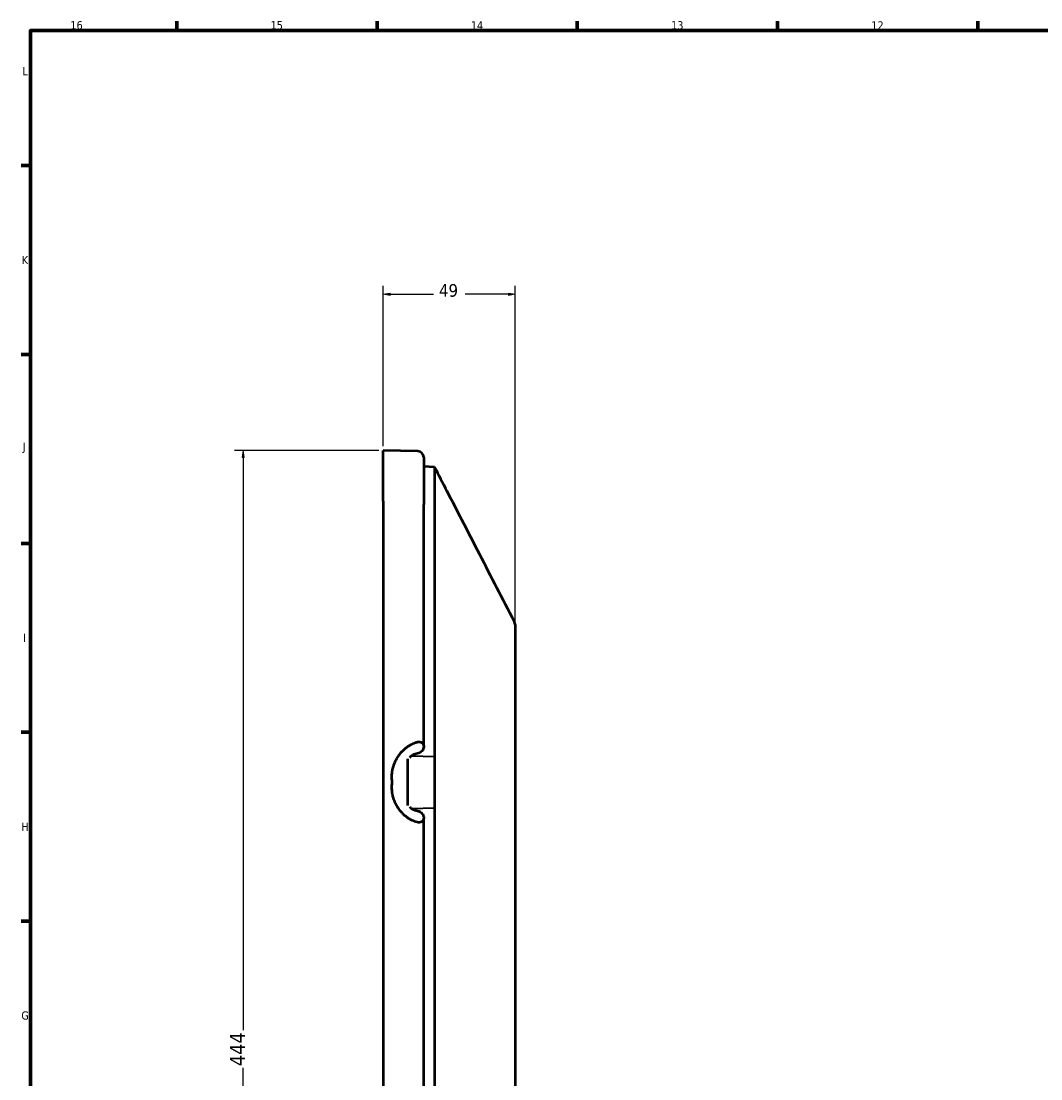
# Model space of a CAD drawing. Header units: inches. Extents: x -446 to 743, y -312 to 529.
# Tile 4 of 7: x -429 to -51, y 120 to 512. Entities that reach past the tile are written whole.
import ezdxf

# ---------------------------------------------------------------- set-up
doc = ezdxf.new("R2010")
doc.units = ezdxf.units.IN
doc.header["$MEASUREMENT"] = 0
for name, color, linetype in [('Dimension (ANSI)', 7, 'Continuous'), ('Visible (ANSI)', 7, 'Continuous'), ('Visible Narrow (ANSI)', 7, 'Continuous')]:
    doc.layers.add(name, color=color, linetype=linetype)

# ---------------------------------------------------------------- blocks, each defined once
blk = doc.blocks.new('block 3')
at = {"color": 7, "lineweight": 70, "true_color": 0xffffff}
blk.add_lwpolyline([(-425.91, -291.92), (-425.91, 508.98), (722.95, 508.98), (722.95, -291.92), (-425.91, -291.92)], dxfattribs=at)
blk = doc.blocks.new('block 9')
at = {"color": 7, "lineweight": 70, "true_color": 0xffffff}
blk.add_lwpolyline([(-371.61, 508.98), (-371.61, 512.43)], dxfattribs=at)
blk = doc.blocks.new('block 11')
at = {"color": 7, "lineweight": 70, "true_color": 0xffffff}
blk.add_lwpolyline([(-297.3, 508.98), (-297.3, 512.43)], dxfattribs=at)
blk = doc.blocks.new('block 13')
at = {"color": 7, "lineweight": 70, "true_color": 0xffffff}
blk.add_lwpolyline([(-223, 508.98), (-223, 512.43)], dxfattribs=at)
blk = doc.blocks.new('block 15')
at = {"color": 7, "lineweight": 70, "true_color": 0xffffff}
blk.add_lwpolyline([(-148.7, 508.98), (-148.7, 512.43)], dxfattribs=at)
blk = doc.blocks.new('block 17')
at = {"color": 7, "lineweight": 70, "true_color": 0xffffff}
blk.add_lwpolyline([(-74.39, 508.98), (-74.39, 512.43)], dxfattribs=at)
blk = doc.blocks.new('block 58')
at = {"color": 7, "true_color": 0xffffff, "insert": (-113.88, 509.38), "char_height": 3.0476, "attachment_point": 7}
blk.add_mtext('\\fTahoma|b0|i0|c0|p34;\\W1;12', dxfattribs=at)
blk = doc.blocks.new('block 60')
at = {"color": 7, "true_color": 0xffffff, "insert": (-188.18, 509.38), "char_height": 3.0476, "attachment_point": 7}
blk.add_mtext('\\fTahoma|b0|i0|c0|p34;\\W1;13', dxfattribs=at)
blk = doc.blocks.new('block 62')
at = {"color": 7, "true_color": 0xffffff, "insert": (-262.49, 509.38), "char_height": 3.0476, "attachment_point": 7}
blk.add_mtext('\\fTahoma|b0|i0|c0|p34;\\W1;14', dxfattribs=at)
blk = doc.blocks.new('block 64')
at = {"color": 7, "true_color": 0xffffff, "insert": (-336.79, 509.38), "char_height": 3.0476, "attachment_point": 7}
blk.add_mtext('\\fTahoma|b0|i0|c0|p34;\\W1;15', dxfattribs=at)
blk = doc.blocks.new('block 66')
at = {"color": 7, "true_color": 0xffffff, "insert": (-411.09, 509.38), "char_height": 3.0476, "attachment_point": 7}
blk.add_mtext('\\fTahoma|b0|i0|c0|p34;\\W1;16', dxfattribs=at)
blk = doc.blocks.new('block 78')
at = {"color": 7, "lineweight": 70, "true_color": 0xffffff}
blk.add_lwpolyline([(-425.91, 178.6), (-429.36, 178.6)], dxfattribs=at)
blk = doc.blocks.new('block 80')
at = {"color": 7, "lineweight": 70, "true_color": 0xffffff}
blk.add_lwpolyline([(-425.91, 248.68), (-429.36, 248.68)], dxfattribs=at)
blk = doc.blocks.new('block 82')
at = {"color": 7, "lineweight": 70, "true_color": 0xffffff}
blk.add_lwpolyline([(-425.91, 318.75), (-429.36, 318.75)], dxfattribs=at)
blk = doc.blocks.new('block 84')
at = {"color": 7, "lineweight": 70, "true_color": 0xffffff}
blk.add_lwpolyline([(-425.91, 388.83), (-429.36, 388.83)], dxfattribs=at)
blk = doc.blocks.new('block 86')
at = {"color": 7, "lineweight": 70, "true_color": 0xffffff}
blk.add_lwpolyline([(-425.91, 458.9), (-429.36, 458.9)], dxfattribs=at)
blk = doc.blocks.new('block 100')
at = {"color": 7, "true_color": 0xffffff, "insert": (-429.28, 142.04), "char_height": 3.0476, "attachment_point": 7}
blk.add_mtext('\\fTahoma|b0|i0|c0|p34;\\W1;G', dxfattribs=at)
blk = doc.blocks.new('block 102')
at = {"color": 7, "true_color": 0xffffff, "insert": (-429.3, 212.12), "char_height": 3.0476, "attachment_point": 7}
blk.add_mtext('\\fTahoma|b0|i0|c0|p34;\\W1;H', dxfattribs=at)
blk = doc.blocks.new('block 104')
at = {"color": 7, "true_color": 0xffffff, "insert": (-428.66, 282.19), "char_height": 3.0476, "attachment_point": 7}
blk.add_mtext('\\fTahoma|b0|i0|c0|p34;\\W1;I', dxfattribs=at)
blk = doc.blocks.new('block 106')
at = {"color": 7, "true_color": 0xffffff, "insert": (-428.75, 352.27), "char_height": 3.0476, "attachment_point": 7}
blk.add_mtext('\\fTahoma|b0|i0|c0|p34;\\W1;J', dxfattribs=at)
blk = doc.blocks.new('block 108')
at = {"color": 7, "true_color": 0xffffff, "insert": (-429.11, 422.34), "char_height": 3.0476, "attachment_point": 7}
blk.add_mtext('\\fTahoma|b0|i0|c0|p34;\\W1;K', dxfattribs=at)
blk = doc.blocks.new('block 110')
at = {"color": 7, "true_color": 0xffffff, "insert": (-428.92, 492.42), "char_height": 3.0476, "attachment_point": 7}
blk.add_mtext('\\fTahoma|b0|i0|c0|p34;\\W1;L', dxfattribs=at)
blk = doc.blocks.new('block 2')
for name in ['block 66', 'block 9', 'block 64', 'block 11', 'block 62', 'block 13', 'block 60', 'block 15', 'block 58', 'block 17', 'block 3', 'block 110', 'block 86', 'block 108', 'block 84', 'block 106', 'block 82', 'block 104', 'block 80', 'block 102', 'block 78', 'block 100']:
    blk.add_blockref(name, (0, 0))
blk = doc.blocks.new('block 160')
at = {"layer": 'Visible Narrow (ANSI)', "color": 7, "lineweight": 35, "true_color": 0xffffff}
blk.add_lwpolyline([(-284.55, 239.95), (-275.98, 239.65)], dxfattribs=at)
blk = doc.blocks.new('block 161')
at = {"layer": 'Visible Narrow (ANSI)', "color": 7, "lineweight": 35, "true_color": 0xffffff}
blk.add_lwpolyline([(-284.48, 220.35), (-275.98, 220.65)], dxfattribs=at)
blk = doc.blocks.new('block 222')
at = {"layer": 'Visible (ANSI)', "color": 7, "lineweight": 50, "true_color": 0xffffff}
blk.add_open_spline([(-285.17, 221.05), (-285.17, 221.04), (-285.16, 221.03), (-285.15, 221.03), (-284.92, 220.72), (-284.65, 220.46), (-284.37, 220.28), (-284.24, 220.2), (-284.12, 220.13), (-283.98, 220.08)], degree=3, knots=[0, 0, 0, 0, 1, 1, 1, 2, 2, 2, 3, 3, 3, 3], dxfattribs=at)
blk = doc.blocks.new('block 224')
at = {"layer": 'Visible (ANSI)', "color": 7, "lineweight": 50, "true_color": 0xffffff}
blk.add_open_spline([(-283.98, 220.08), (-283.9, 220.04), (-283.83, 220.01), (-283.75, 219.98), (-283.66, 219.95), (-283.56, 219.92), (-283.47, 219.88), (-283.42, 219.86), (-283.36, 219.85), (-283.31, 219.83), (-283, 219.72), (-282.66, 219.63), (-282.32, 219.55), (-282.29, 219.54), (-282.26, 219.54), (-282.23, 219.53)], degree=3, knots=[0, 0, 0, 0, 1, 1, 1, 2, 2, 2, 3, 3, 3, 4, 4, 4, 5, 5, 5, 5], dxfattribs=at)
blk = doc.blocks.new('block 225')
at = {"layer": 'Visible (ANSI)', "color": 7, "lineweight": 50, "true_color": 0xffffff}
blk.add_open_spline([(-283.98, 240.28), (-284.05, 240.26), (-284.11, 240.23), (-284.17, 240.2), (-284.44, 240.06), (-284.68, 239.86), (-284.89, 239.64), (-285, 239.52), (-285.11, 239.4), (-285.21, 239.26)], degree=3, knots=[0, 0, 0, 0, 1, 1, 1, 2, 2, 2, 3, 3, 3, 3], dxfattribs=at)
blk = doc.blocks.new('block 227')
at = {"layer": 'Visible (ANSI)', "color": 7, "lineweight": 50, "true_color": 0xffffff}
blk.add_open_spline([(-294.98, 230.18), (-294.98, 230.18), (-294.98, 230.18), (-294.98, 230.18)], degree=3, dxfattribs=at)
blk = doc.blocks.new('block 237')
at = {"layer": 'Visible (ANSI)', "color": 7, "lineweight": 50, "true_color": 0xffffff}
blk.add_lwpolyline([(-279.98, 217.12), (-279.98, 216.87)], dxfattribs=at)
blk = doc.blocks.new('block 238')
at = {"layer": 'Visible (ANSI)', "color": 7, "lineweight": 50, "true_color": 0xffffff}
blk.add_lwpolyline([(-279.98, 127.18), (-279.98, 216.87)], dxfattribs=at)
blk = doc.blocks.new('block 239')
at = {"layer": 'Visible (ANSI)', "color": 7, "lineweight": 50, "true_color": 0xffffff}
blk.add_lwpolyline([(-279.98, 67.23), (-279.98, 127.18)], dxfattribs=at)
blk = doc.blocks.new('block 244')
at = {"layer": 'Visible (ANSI)', "color": 7, "lineweight": 50, "true_color": 0xffffff}
blk.add_open_spline([(-282.23, 240.83), (-282.57, 240.75), (-282.9, 240.66), (-283.21, 240.56), (-283.29, 240.54), (-283.38, 240.51), (-283.46, 240.48), (-283.55, 240.45), (-283.64, 240.42), (-283.73, 240.38), (-283.82, 240.35), (-283.9, 240.32), (-283.98, 240.28)], degree=3, knots=[0, 0, 0, 0, 1, 1, 1, 2, 2, 2, 3, 3, 3, 4, 4, 4, 4], dxfattribs=at)
blk = doc.blocks.new('block 245')
at = {"layer": 'Visible (ANSI)', "color": 7, "lineweight": 50, "true_color": 0xffffff}
blk.add_open_spline([(-279.98, 243.24), (-279.98, 242.99), (-280.04, 242.74), (-280.13, 242.49), (-280.25, 242.2), (-280.43, 241.93), (-280.67, 241.69), (-280.9, 241.46), (-281.16, 241.26), (-281.46, 241.11), (-281.71, 240.98), (-281.97, 240.89), (-282.23, 240.83)], degree=3, knots=[0, 0, 0, 0, 1, 1, 1, 2, 2, 2, 3, 3, 3, 4, 4, 4, 4], dxfattribs=at)
blk = doc.blocks.new('block 246')
at = {"layer": 'Visible (ANSI)', "color": 7, "lineweight": 50, "true_color": 0xffffff}
blk.add_lwpolyline([(-279.98, 243.49), (-279.98, 243.24)], dxfattribs=at)
blk = doc.blocks.new('block 247')
at = {"layer": 'Visible (ANSI)', "color": 7, "lineweight": 50, "true_color": 0xffffff}
blk.add_open_spline([(-282.19, 245.09), (-282.08, 245.12), (-281.96, 245.13), (-281.84, 245.14), (-281.83, 245.14), (-281.82, 245.14), (-281.8, 245.14), (-281.56, 245.16), (-281.32, 245.12), (-281.1, 245.05), (-280.89, 244.98), (-280.71, 244.87), (-280.55, 244.74), (-280.39, 244.6), (-280.26, 244.44), (-280.17, 244.26), (-280.06, 244.04), (-280, 243.8), (-279.99, 243.56), (-279.98, 243.53), (-279.98, 243.51), (-279.98, 243.49)], degree=3, knots=[0, 0, 0, 0, 1, 1, 1, 2, 2, 2, 3, 3, 3, 4, 4, 4, 5, 5, 5, 6, 6, 6, 7, 7, 7, 7], dxfattribs=at)
blk = doc.blocks.new('block 248')
at = {"layer": 'Visible (ANSI)', "color": 7, "lineweight": 50, "true_color": 0xffffff}
blk.add_open_spline([(-291.65, 230.18), (-291.66, 230.23), (-291.67, 230.29), (-291.68, 230.34), (-291.73, 230.76), (-291.76, 231.19), (-291.78, 231.64), (-291.79, 232.09), (-291.78, 232.54), (-291.75, 232.98), (-291.73, 233.27), (-291.7, 233.56), (-291.67, 233.84), (-291.64, 234.02), (-291.61, 234.2), (-291.58, 234.38), (-291.57, 234.45), (-291.56, 234.52), (-291.55, 234.59), (-291.53, 234.66), (-291.52, 234.73), (-291.51, 234.79), (-291.4, 235.33), (-291.25, 235.89), (-291.07, 236.45), (-290.88, 237.01), (-290.65, 237.57), (-290.39, 238.11), (-290.13, 238.65), (-289.83, 239.18), (-289.51, 239.68), (-289.23, 240.11), (-288.93, 240.52), (-288.61, 240.91), (-288.55, 240.99), (-288.48, 241.07), (-288.41, 241.15), (-288.35, 241.22), (-288.28, 241.3), (-288.21, 241.37), (-287.93, 241.69), (-287.62, 242), (-287.29, 242.31), (-286.97, 242.61), (-286.63, 242.89), (-286.27, 243.15), (-285.94, 243.4), (-285.59, 243.64), (-285.24, 243.84), (-285.17, 243.89), (-285.09, 243.93), (-285.01, 243.98), (-284.96, 244.01), (-284.9, 244.04), (-284.85, 244.07), (-284.58, 244.22), (-284.28, 244.36), (-283.97, 244.5), (-283.68, 244.62), (-283.38, 244.74), (-283.09, 244.84), (-282.96, 244.88), (-282.83, 244.92), (-282.7, 244.96), (-282.6, 244.99), (-282.5, 245.01), (-282.41, 245.04), (-282.35, 245.05), (-282.29, 245.07), (-282.24, 245.08), (-282.22, 245.08), (-282.21, 245.09), (-282.19, 245.09)], degree=3, knots=[0, 0, 0, 0, 1, 1, 1, 2, 2, 2, 3, 3, 3, 4, 4, 4, 5, 5, 5, 6, 6, 6, 7, 7, 7, 8, 8, 8, 9, 9, 9, 10, 10, 10, 11, 11, 11, 12, 12, 12, 13, 13, 13, 14, 14, 14, 15, 15, 15, 16, 16, 16, 17, 17, 17, 18, 18, 18, 19, 19, 19, 20, 20, 20, 21, 21, 21, 22, 22, 22, 23, 23, 23, 24, 24, 24, 24], dxfattribs=at)
blk = doc.blocks.new('block 249')
at = {"layer": 'Visible (ANSI)', "color": 7, "lineweight": 50, "true_color": 0xffffff}
blk.add_open_spline([(-282.19, 215.27), (-282.24, 215.28), (-282.28, 215.29), (-282.32, 215.3), (-282.37, 215.31), (-282.42, 215.32), (-282.47, 215.34), (-282.75, 215.41), (-283.05, 215.5), (-283.35, 215.61), (-283.66, 215.72), (-283.96, 215.85), (-284.26, 215.99), (-284.44, 216.08), (-284.62, 216.17), (-284.79, 216.26), (-284.84, 216.29), (-284.89, 216.31), (-284.94, 216.34), (-284.99, 216.37), (-285.04, 216.39), (-285.08, 216.42), (-285.44, 216.63), (-285.79, 216.86), (-286.14, 217.11), (-286.5, 217.37), (-286.85, 217.65), (-287.18, 217.95), (-287.46, 218.2), (-287.73, 218.47), (-287.98, 218.73), (-288.08, 218.84), (-288.18, 218.95), (-288.28, 219.06), (-288.32, 219.11), (-288.36, 219.15), (-288.4, 219.2), (-288.77, 219.63), (-289.12, 220.1), (-289.45, 220.59), (-289.78, 221.09), (-290.08, 221.61), (-290.34, 222.15), (-290.61, 222.69), (-290.84, 223.24), (-291.03, 223.8), (-291.22, 224.35), (-291.37, 224.91), (-291.48, 225.45), (-291.51, 225.55), (-291.53, 225.66), (-291.54, 225.76), (-291.56, 225.82), (-291.57, 225.88), (-291.58, 225.94), (-291.65, 226.36), (-291.71, 226.8), (-291.74, 227.25), (-291.77, 227.69), (-291.79, 228.14), (-291.78, 228.59), (-291.77, 228.88), (-291.76, 229.17), (-291.73, 229.45), (-291.72, 229.6), (-291.71, 229.74), (-291.69, 229.87), (-291.68, 229.97), (-291.67, 230.07), (-291.66, 230.17), (-291.66, 230.17), (-291.65, 230.18), (-291.65, 230.18)], degree=3, knots=[0, 0, 0, 0, 1, 1, 1, 2, 2, 2, 3, 3, 3, 4, 4, 4, 5, 5, 5, 6, 6, 6, 7, 7, 7, 8, 8, 8, 9, 9, 9, 10, 10, 10, 11, 11, 11, 12, 12, 12, 13, 13, 13, 14, 14, 14, 15, 15, 15, 16, 16, 16, 17, 17, 17, 18, 18, 18, 19, 19, 19, 20, 20, 20, 21, 21, 21, 22, 22, 22, 23, 23, 23, 24, 24, 24, 24], dxfattribs=at)
blk = doc.blocks.new('block 250')
at = {"layer": 'Visible (ANSI)', "color": 7, "lineweight": 50, "true_color": 0xffffff}
blk.add_open_spline([(-279.98, 216.87), (-279.98, 216.71), (-280.01, 216.55), (-280.05, 216.4), (-280.11, 216.19), (-280.21, 216), (-280.35, 215.83), (-280.48, 215.67), (-280.63, 215.54), (-280.82, 215.44), (-281.01, 215.33), (-281.23, 215.26), (-281.47, 215.23), (-281.7, 215.2), (-281.94, 215.21), (-282.18, 215.27), (-282.19, 215.27), (-282.19, 215.27), (-282.19, 215.27)], degree=3, knots=[0, 0, 0, 0, 1, 1, 1, 2, 2, 2, 3, 3, 3, 4, 4, 4, 5, 5, 5, 6, 6, 6, 6], dxfattribs=at)
blk = doc.blocks.new('block 251')
at = {"layer": 'Visible (ANSI)', "color": 7, "lineweight": 50, "true_color": 0xffffff}
blk.add_open_spline([(-282.23, 219.53), (-282.07, 219.49), (-281.9, 219.44), (-281.74, 219.38), (-281.46, 219.26), (-281.19, 219.11), (-280.96, 218.93), (-280.71, 218.73), (-280.5, 218.51), (-280.34, 218.26), (-280.17, 217.99), (-280.05, 217.71), (-280.01, 217.42), (-279.99, 217.32), (-279.98, 217.22), (-279.98, 217.12)], degree=3, knots=[0, 0, 0, 0, 1, 1, 1, 2, 2, 2, 3, 3, 3, 4, 4, 4, 5, 5, 5, 5], dxfattribs=at)
blk = doc.blocks.new('block 252')
at = {"layer": 'Visible (ANSI)', "color": 7, "lineweight": 50, "true_color": 0xffffff}
blk.add_lwpolyline([(-279.98, 243.49), (-279.98, 333.18)], dxfattribs=at)
blk = doc.blocks.new('block 253')
at = {"layer": 'Visible (ANSI)', "color": 7, "lineweight": 50, "true_color": 0xffffff}
blk.add_lwpolyline([(-279.98, 350.69), (-279.98, 333.18)], dxfattribs=at)
blk = doc.blocks.new('block 254')
at = {"layer": 'Visible (ANSI)', "color": 7, "lineweight": 50, "true_color": 0xffffff}
blk.add_lwpolyline([(-294.98, 125.94), (-294.98, 69.7)], dxfattribs=at)
blk = doc.blocks.new('block 255')
at = {"layer": 'Visible (ANSI)', "color": 7, "lineweight": 50, "true_color": 0xffffff}
blk.add_lwpolyline([(-294.98, 230.18), (-294.98, 125.94)], dxfattribs=at)
blk = doc.blocks.new('block 256')
at = {"layer": 'Visible (ANSI)', "color": 7, "lineweight": 50, "true_color": 0xffffff}
blk.add_lwpolyline([(-294.98, 334.42), (-294.98, 230.18)], dxfattribs=at)
blk = doc.blocks.new('block 257')
at = {"layer": 'Visible (ANSI)', "color": 7, "lineweight": 50, "true_color": 0xffffff}
blk.add_lwpolyline([(-294.98, 334.42), (-294.98, 353.17)], dxfattribs=at)
blk = doc.blocks.new('block 260')
at = {"layer": 'Visible (ANSI)', "color": 7, "lineweight": 50, "true_color": 0xffffff}
blk.add_open_spline([(-279.98, 350.69), (-279.98, 351.92), (-280.97, 352.92), (-282.19, 352.94)], degree=3, dxfattribs=at)
blk = doc.blocks.new('block 261')
at = {"layer": 'Visible (ANSI)', "color": 7, "lineweight": 50, "true_color": 0xffffff}
blk.add_lwpolyline([(-282.19, 352.94), (-294.98, 353.17)], dxfattribs=at)
blk = doc.blocks.new('block 270')
at = {"layer": 'Visible (ANSI)', "color": 7, "lineweight": 50, "true_color": 0xffffff}
blk.add_open_spline([(-245.99, 287.68), (-245.99, 287.68), (-245.99, 287.65), (-245.99, 287.6), (-245.99, 287.54), (-245.99, 287.46), (-245.99, 287.35), (-245.99, 287.24), (-245.99, 287.1), (-245.99, 286.94), (-245.99, 286.86), (-245.99, 286.77), (-245.99, 286.68), (-245.99, 286.58), (-245.99, 286.48), (-245.99, 286.38), (-245.99, 286.27), (-245.99, 286.16), (-245.99, 286.04), (-245.99, 285.92), (-245.99, 285.8), (-245.99, 285.67), (-245.99, 285.55), (-245.99, 285.41), (-245.99, 285.27), (-245.99, 285.21), (-245.99, 285.13), (-245.99, 285.06), (-245.99, 284.99), (-245.99, 284.92), (-245.99, 284.84), (-245.99, 284.77), (-245.99, 284.69), (-245.99, 284.61), (-245.99, 284.6), (-245.99, 284.58), (-245.99, 284.56), (-245.99, 284.55), (-245.99, 284.55), (-245.99, 284.54), (-245.99, 284.54), (-245.99, 284.53), (-245.99, 284.53), (-245.99, 284.52), (-245.99, 284.51), (-245.99, 284.5), (-245.99, 284.46), (-245.99, 284.42), (-245.99, 284.38), (-245.99, 284.23), (-245.99, 284.07), (-245.99, 283.92), (-245.99, 283.61), (-245.99, 283.3), (-245.99, 282.99)], degree=3, knots=[0, 0, 0, 0, 1, 1, 1, 2, 2, 2, 3, 3, 3, 4, 4, 4, 5, 5, 5, 6, 6, 6, 7, 7, 7, 8, 8, 8, 9, 9, 9, 10, 10, 10, 11, 11, 11, 12, 12, 12, 13, 13, 13, 14, 14, 14, 15, 15, 15, 16, 16, 16, 17, 17, 17, 18, 18, 18, 18], dxfattribs=at)
blk = doc.blocks.new('block 271')
at = {"layer": 'Visible (ANSI)', "color": 7, "lineweight": 50, "true_color": 0xffffff}
blk.add_open_spline([(-245.99, 282.99), (-245.99, 275.02), (-245.99, 267.04), (-245.99, 259.05), (-245.99, 251.06), (-245.99, 243.06), (-245.99, 235.06)], degree=3, knots=[0, 0, 0, 0, 1, 1, 1, 2, 2, 2, 2], dxfattribs=at)
blk = doc.blocks.new('block 272')
at = {"layer": 'Visible (ANSI)', "color": 7, "lineweight": 50, "true_color": 0xffffff}
blk.add_open_spline([(-245.99, 235.06), (-245.99, 234.96), (-245.99, 234.85), (-245.99, 234.75), (-245.99, 234.65), (-245.99, 234.54), (-245.99, 234.44), (-245.99, 234.23), (-245.99, 234.03), (-245.99, 233.82), (-245.99, 233.4), (-245.99, 232.99), (-245.99, 232.57), (-245.99, 231.73), (-245.99, 230.89), (-245.99, 230.04), (-245.99, 229.19), (-245.99, 228.33), (-245.99, 227.47), (-245.99, 227.03), (-245.99, 226.6), (-245.99, 226.17), (-245.99, 225.96), (-245.99, 225.74), (-245.99, 225.53), (-245.99, 225.42), (-245.99, 225.32), (-245.99, 225.21), (-245.99, 225.1), (-245.99, 225), (-245.99, 224.89)], degree=3, knots=[0, 0, 0, 0, 1, 1, 1, 2, 2, 2, 3, 3, 3, 4, 4, 4, 5, 5, 5, 6, 6, 6, 7, 7, 7, 8, 8, 8, 9, 9, 9, 10, 10, 10, 10], dxfattribs=at)
blk = doc.blocks.new('block 273')
at = {"layer": 'Visible (ANSI)', "color": 7, "lineweight": 50, "true_color": 0xffffff}
blk.add_open_spline([(-245.99, 224.89), (-245.99, 214.9), (-245.99, 204.9), (-245.99, 194.91), (-245.99, 184.92), (-245.99, 174.93), (-245.99, 164.95), (-245.99, 154.96), (-245.99, 144.98), (-245.99, 135), (-245.99, 130.01), (-245.99, 125.03), (-245.99, 120.04), (-245.99, 117.55), (-245.99, 115.06), (-245.99, 112.57), (-245.99, 111.33), (-245.99, 110.08), (-245.99, 108.84), (-245.99, 108.53), (-245.99, 108.21), (-245.99, 107.9), (-245.99, 107.75), (-245.99, 107.59), (-245.99, 107.44), (-245.99, 107.4), (-245.99, 107.36), (-245.99, 107.32), (-245.99, 107.28), (-245.99, 107.24), (-245.99, 107.2), (-245.99, 107.13), (-245.99, 107.05), (-245.99, 106.97), (-245.99, 106.35), (-245.99, 105.72), (-245.99, 105.1)], degree=3, knots=[0, 0, 0, 0, 1, 1, 1, 2, 2, 2, 3, 3, 3, 4, 4, 4, 5, 5, 5, 6, 6, 6, 7, 7, 7, 8, 8, 8, 9, 9, 9, 10, 10, 10, 11, 11, 11, 12, 12, 12, 12], dxfattribs=at)
blk = doc.blocks.new('block 280')
at = {"layer": 'Visible (ANSI)', "color": 7, "lineweight": 50, "true_color": 0xffffff}
blk.add_open_spline([(-275.98, 347.14), (-275.98, 347.14), (-275.98, 347.12), (-275.98, 347.1), (-275.98, 347.09), (-275.98, 347.08), (-275.98, 347.06), (-275.98, 347.01), (-275.98, 346.95), (-275.98, 346.86), (-275.98, 346.8), (-275.98, 346.72), (-275.98, 346.64), (-275.98, 346.51), (-275.98, 346.34), (-275.98, 346.15), (-275.98, 346.13), (-275.98, 346.1), (-275.98, 346.07), (-275.98, 346.05), (-275.98, 346.02), (-275.98, 346), (-275.98, 345.84), (-275.98, 345.66), (-275.98, 345.47), (-275.98, 345.25), (-275.98, 345), (-275.98, 344.74), (-275.98, 344.68), (-275.98, 344.63), (-275.98, 344.57), (-275.98, 344.25), (-275.98, 343.89), (-275.98, 343.51), (-275.98, 343.32), (-275.98, 343.13), (-275.98, 342.93), (-275.98, 342.82), (-275.98, 342.71), (-275.98, 342.61), (-275.98, 342.36), (-275.98, 342.1), (-275.98, 341.84), (-275.98, 341.46), (-275.98, 341.05), (-275.98, 340.63), (-275.98, 340.49), (-275.98, 340.34), (-275.98, 340.2), (-275.98, 339.71), (-275.98, 339.21), (-275.98, 338.69), (-275.98, 338.44), (-275.98, 338.18), (-275.98, 337.92), (-275.98, 337.77), (-275.98, 337.61), (-275.98, 337.45), (-275.98, 336.62), (-275.98, 335.75), (-275.98, 334.84), (-275.98, 334.72), (-275.98, 334.6), (-275.98, 334.48), (-275.98, 333.98), (-275.98, 333.47), (-275.98, 332.96), (-275.98, 332.7), (-275.98, 332.44), (-275.98, 332.17), (-275.98, 332.04), (-275.98, 331.91), (-275.98, 331.77), (-275.98, 331.71), (-275.98, 331.64), (-275.98, 331.57), (-275.98, 331.55), (-275.98, 331.53), (-275.98, 331.5), (-275.98, 331.49), (-275.98, 331.47), (-275.98, 331.45), (-275.98, 331.43), (-275.98, 331.41), (-275.98, 331.39)], degree=3, knots=[0, 0, 0, 0, 1, 1, 1, 2, 2, 2, 3, 3, 3, 4, 4, 4, 5, 5, 5, 6, 6, 6, 7, 7, 7, 8, 8, 8, 9, 9, 9, 10, 10, 10, 11, 11, 11, 12, 12, 12, 13, 13, 13, 14, 14, 14, 15, 15, 15, 16, 16, 16, 17, 17, 17, 18, 18, 18, 19, 19, 19, 20, 20, 20, 21, 21, 21, 22, 22, 22, 23, 23, 23, 24, 24, 24, 25, 25, 25, 26, 26, 26, 27, 27, 27, 28, 28, 28, 28], dxfattribs=at)
blk = doc.blocks.new('block 281')
at = {"layer": 'Visible (ANSI)', "color": 7, "lineweight": 50, "true_color": 0xffffff}
blk.add_open_spline([(-275.98, 331.39), (-275.98, 331.38), (-275.98, 331.3), (-275.98, 331.29), (-275.98, 331.26), (-275.98, 331.23), (-275.98, 331.2), (-275.98, 331.14), (-275.98, 331.08), (-275.98, 331.02), (-275.98, 330.9), (-275.98, 330.77), (-275.98, 330.65), (-275.98, 330.41), (-275.98, 330.16), (-275.98, 329.92), (-275.98, 329.43), (-275.98, 328.94), (-275.98, 328.45), (-275.98, 327.47), (-275.98, 326.5), (-275.98, 325.52), (-275.98, 323.59), (-275.98, 321.65), (-275.98, 319.71), (-275.98, 315.87), (-275.98, 312.03), (-275.98, 308.2), (-275.98, 300.64), (-275.98, 293.08), (-275.98, 285.52), (-275.98, 277.87), (-275.98, 270.22), (-275.98, 262.57), (-275.98, 258.75), (-275.98, 254.94), (-275.98, 251.12), (-275.98, 249.21), (-275.98, 247.3), (-275.98, 245.39), (-275.98, 244.43), (-275.98, 243.48), (-275.98, 242.52), (-275.98, 242.04), (-275.98, 241.56), (-275.98, 241.08), (-275.98, 240.84), (-275.98, 240.61), (-275.98, 240.37), (-275.98, 240.25), (-275.98, 240.13), (-275.98, 240.01), (-275.98, 239.95), (-275.98, 239.89), (-275.98, 239.83), (-275.98, 239.8), (-275.98, 239.77), (-275.98, 239.74), (-275.98, 239.71), (-275.98, 239.68), (-275.98, 239.65)], degree=3, knots=[0, 0, 0, 0, 1, 1, 1, 2, 2, 2, 3, 3, 3, 4, 4, 4, 5, 5, 5, 6, 6, 6, 7, 7, 7, 8, 8, 8, 9, 9, 9, 10, 10, 10, 11, 11, 11, 12, 12, 12, 13, 13, 13, 14, 14, 14, 15, 15, 15, 16, 16, 16, 17, 17, 17, 18, 18, 18, 19, 19, 19, 20, 20, 20, 20], dxfattribs=at)
blk = doc.blocks.new('block 282')
at = {"layer": 'Visible (ANSI)', "color": 7, "lineweight": 50, "true_color": 0xffffff}
blk.add_open_spline([(-275.98, 239.65), (-275.98, 239.62), (-275.98, 239.58), (-275.98, 239.54), (-275.98, 239.5), (-275.98, 239.47), (-275.98, 239.43), (-275.98, 239.36), (-275.98, 239.28), (-275.98, 239.21), (-275.98, 239.06), (-275.98, 238.91), (-275.98, 238.76), (-275.98, 238.45), (-275.98, 238.14), (-275.98, 237.82), (-275.98, 237.16), (-275.98, 236.49), (-275.98, 235.8), (-275.98, 235.34), (-275.98, 234.87), (-275.98, 234.39), (-275.98, 234.12), (-275.98, 233.84), (-275.98, 233.57), (-275.98, 232.84), (-275.98, 232.11), (-275.98, 231.38), (-275.98, 230.97), (-275.98, 230.56), (-275.98, 230.15), (-275.98, 229.65), (-275.98, 229.15), (-275.98, 228.66), (-275.98, 227.84), (-275.98, 227.04), (-275.98, 226.24), (-275.98, 225.69), (-275.98, 225.15), (-275.98, 224.61), (-275.98, 224.24), (-275.98, 223.87), (-275.98, 223.5), (-275.98, 222.99), (-275.98, 222.48), (-275.98, 221.99), (-275.98, 221.75), (-275.98, 221.52), (-275.98, 221.3), (-275.98, 221.19), (-275.98, 221.08), (-275.98, 220.97), (-275.98, 220.91), (-275.98, 220.86), (-275.98, 220.81), (-275.98, 220.78), (-275.98, 220.75), (-275.98, 220.73), (-275.98, 220.7), (-275.98, 220.67), (-275.98, 220.65)], degree=3, knots=[0, 0, 0, 0, 1, 1, 1, 2, 2, 2, 3, 3, 3, 4, 4, 4, 5, 5, 5, 6, 6, 6, 7, 7, 7, 8, 8, 8, 9, 9, 9, 10, 10, 10, 11, 11, 11, 12, 12, 12, 13, 13, 13, 14, 14, 14, 15, 15, 15, 16, 16, 16, 17, 17, 17, 18, 18, 18, 19, 19, 19, 20, 20, 20, 20], dxfattribs=at)
blk = doc.blocks.new('block 283')
at = {"layer": 'Visible (ANSI)', "color": 7, "lineweight": 50, "true_color": 0xffffff}
blk.add_open_spline([(-275.98, 220.65), (-275.98, 220.65), (-275.98, 220.29), (-275.98, 220.27), (-275.98, 220.14), (-275.98, 220.02), (-275.98, 219.89), (-275.98, 219.64), (-275.98, 219.38), (-275.98, 219.13), (-275.98, 218.63), (-275.98, 218.13), (-275.98, 217.62), (-275.98, 216.63), (-275.98, 215.63), (-275.98, 214.63), (-275.98, 212.67), (-275.98, 210.7), (-275.98, 208.74), (-275.98, 204.9), (-275.98, 201.07), (-275.98, 197.24), (-275.98, 189.75), (-275.98, 182.27), (-275.98, 174.78), (-275.98, 167.35), (-275.98, 159.92), (-275.98, 152.49), (-275.98, 148.65), (-275.98, 144.8), (-275.98, 140.96), (-275.98, 138.97), (-275.98, 136.99), (-275.98, 135.01), (-275.98, 134.01), (-275.98, 132.98), (-275.98, 131.98), (-275.98, 131.47), (-275.98, 130.96), (-275.98, 130.45), (-275.98, 130.2), (-275.98, 129.94), (-275.98, 129.68), (-275.98, 129.55), (-275.98, 129.43), (-275.98, 129.3), (-275.98, 129.23), (-275.98, 129.17), (-275.98, 129.1), (-275.98, 129.07), (-275.98, 129.04), (-275.98, 129.01), (-275.98, 128.99), (-275.98, 128.97), (-275.98, 128.96), (-275.98, 128.96), (-275.98, 128.91), (-275.98, 128.91)], degree=3, knots=[0, 0, 0, 0, 1, 1, 1, 2, 2, 2, 3, 3, 3, 4, 4, 4, 5, 5, 5, 6, 6, 6, 7, 7, 7, 8, 8, 8, 9, 9, 9, 10, 10, 10, 11, 11, 11, 12, 12, 12, 13, 13, 13, 14, 14, 14, 15, 15, 15, 16, 16, 16, 17, 17, 17, 18, 18, 18, 19, 19, 19, 19], dxfattribs=at)
blk = doc.blocks.new('block 284')
at = {"layer": 'Visible (ANSI)', "color": 7, "lineweight": 50, "true_color": 0xffffff}
blk.add_open_spline([(-275.98, 128.91), (-275.98, 128.76), (-275.98, 128.6), (-275.98, 128.44), (-275.98, 127.39), (-275.98, 126.14), (-275.98, 124.72), (-275.98, 124.6), (-275.98, 124.47), (-275.98, 124.35), (-275.98, 124.23), (-275.98, 124.12), (-275.98, 124), (-275.98, 122.69), (-275.98, 121.36), (-275.98, 120.01), (-275.98, 119.49), (-275.98, 118.96), (-275.98, 118.44), (-275.98, 117.51), (-275.98, 116.59), (-275.98, 115.66), (-275.98, 115.37), (-275.98, 115.09), (-275.98, 114.8), (-275.99, 114.15), (-275.99, 113.49), (-275.98, 112.83), (-275.98, 111.61), (-275.98, 110.38), (-275.98, 109.14), (-275.98, 108.62), (-275.98, 108.11), (-275.98, 107.59), (-275.98, 107.45), (-275.98, 107.31), (-275.98, 107.17), (-275.98, 106.42), (-275.98, 105.66), (-275.98, 104.91), (-275.98, 104.33), (-275.98, 103.74), (-275.98, 103.16), (-275.98, 102.68), (-275.98, 102.21), (-275.98, 101.73), (-275.98, 101.65), (-275.98, 101.58), (-275.98, 101.5), (-275.98, 100.91), (-275.98, 100.32), (-275.98, 99.73), (-275.98, 99.38), (-275.98, 99.03), (-275.98, 98.68), (-275.98, 98.13), (-275.98, 97.59), (-275.98, 97.05), (-275.98, 96.67), (-275.98, 96.29), (-275.98, 95.91), (-275.98, 95.06), (-275.98, 94.22), (-275.98, 93.4), (-275.98, 92.65), (-275.98, 91.91), (-275.98, 91.17), (-275.98, 91.13), (-275.98, 91.09), (-275.98, 91.05), (-275.98, 90.88), (-275.98, 90.71), (-275.98, 90.54), (-275.98, 89.96), (-275.98, 89.39), (-275.98, 88.83), (-275.98, 88.74), (-275.98, 88.65), (-275.98, 88.57), (-275.98, 88.49), (-275.98, 88.41), (-275.98, 88.33), (-275.98, 87.44), (-275.98, 86.7), (-275.98, 86.17), (-275.98, 85.82), (-275.98, 85.56), (-275.98, 85.42)], degree=3, knots=[0, 0, 0, 0, 1, 1, 1, 2, 2, 2, 3, 3, 3, 4, 4, 4, 5, 5, 5, 6, 6, 6, 7, 7, 7, 8, 8, 8, 9, 9, 9, 10, 10, 10, 11, 11, 11, 12, 12, 12, 13, 13, 13, 14, 14, 14, 15, 15, 15, 16, 16, 16, 17, 17, 17, 18, 18, 18, 19, 19, 19, 20, 20, 20, 21, 21, 21, 22, 22, 22, 23, 23, 23, 24, 24, 24, 25, 25, 25, 26, 26, 26, 27, 27, 27, 28, 28, 28, 29, 29, 29, 29], dxfattribs=at)
blk = doc.blocks.new('block 285')
at = {"layer": 'Visible (ANSI)', "color": 7, "lineweight": 50, "true_color": 0xffffff}
blk.add_lwpolyline([(-285.98, 238.82), (-285.98, 221.51)], dxfattribs=at)
blk = doc.blocks.new('block 289')
at = {"layer": 'Visible (ANSI)', "color": 7, "lineweight": 50, "true_color": 0xffffff}
blk.add_open_spline([(-275.98, 347.14), (-274.46, 344.17), (-272.93, 341.21), (-271.41, 338.25), (-269.57, 334.69), (-267.74, 331.13), (-265.91, 327.58), (-263.71, 323.31), (-261.52, 319.05), (-259.32, 314.78), (-255.06, 306.51), (-250.8, 298.24), (-246.54, 289.97)], degree=3, knots=[0, 0, 0, 0, 1, 1, 1, 2, 2, 2, 3, 3, 3, 4, 4, 4, 4], dxfattribs=at)
blk = doc.blocks.new('block 290')
at = {"layer": 'Visible (ANSI)', "color": 7, "lineweight": 50, "true_color": 0xffffff}
blk.add_lwpolyline([(-279.98, 347.41), (-275.98, 347.14)], dxfattribs=at)
blk = doc.blocks.new('block 291')
at = {"layer": 'Visible (ANSI)', "color": 7, "lineweight": 50, "true_color": 0xffffff}
blk.add_open_spline([(-246.54, 289.97), (-246.3, 289.49), (-246.12, 288.96), (-246.04, 288.43), (-246.01, 288.18), (-245.99, 287.93), (-245.99, 287.68)], degree=3, knots=[0, 0, 0, 0, 1, 1, 1, 2, 2, 2, 2], dxfattribs=at)
blk = doc.blocks.new('block 295')
at = {"layer": 'Dimension (ANSI)', "color": 7, "lineweight": 25, "true_color": 0xffffff}
blk.add_lwpolyline([(-294.98, 354.77), (-294.98, 414.33)], dxfattribs=at)
blk = doc.blocks.new('block 296')
at = {"layer": 'Dimension (ANSI)', "color": 7, "lineweight": 25, "true_color": 0xffffff}
blk.add_lwpolyline([(-245.99, 284.59), (-245.99, 414.33)], dxfattribs=at)
blk = doc.blocks.new('block 297')
at = {"layer": 'Dimension (ANSI)', "color": 7, "lineweight": 25, "true_color": 0xffffff}
blk.add_lwpolyline([(-292.48, 411.16), (-276.37, 411.16)], dxfattribs=at)
blk = doc.blocks.new('block 298')
at = {"layer": 'Dimension (ANSI)', "color": 7, "lineweight": 25, "true_color": 0xffffff}
blk.add_lwpolyline([(-248.49, 411.16), (-264.6, 411.16)], dxfattribs=at)
blk = doc.blocks.new('block 299')
at = {"layer": 'Dimension (ANSI)', "true_color": 0xffffff}
h = blk.add_hatch(color=7, dxfattribs=at)
h.dxf.hatch_style = 2
h.paths.add_polyline_path([(-292.48, 411.58), (-292.48, 410.74), (-294.98, 411.16)])
at = {"layer": 'Dimension (ANSI)', "lineweight": 0}
blk.add_lwpolyline([(-292.48, 411.58), (-292.48, 410.74), (-294.98, 411.16), (-292.48, 411.58)], dxfattribs=at)
blk = doc.blocks.new('block 300')
at = {"layer": 'Dimension (ANSI)', "true_color": 0xffffff}
h = blk.add_hatch(color=7, dxfattribs=at)
h.dxf.hatch_style = 2
h.paths.add_polyline_path([(-248.49, 411.58), (-248.49, 410.74), (-245.99, 411.16)])
at = {"layer": 'Dimension (ANSI)', "lineweight": 0}
blk.add_lwpolyline([(-248.49, 411.58), (-248.49, 410.74), (-245.99, 411.16), (-248.49, 411.58)], dxfattribs=at)
blk = doc.blocks.new('block 301')
at = {"layer": 'Dimension (ANSI)', "color": 7, "true_color": 0xffffff, "insert": (-274.29, 410.17), "char_height": 4.6918, "attachment_point": 7}
blk.add_mtext('\\fTahoma|b0|i0|c0|p34;\\W1;49', dxfattribs=at)
blk = doc.blocks.new('block 302')
at = {"layer": 'Dimension (ANSI)', "lineweight": 0}
blk.add_lwpolyline([(-294.98, 353.17), (-294.98, 353.17)], dxfattribs=at)
blk = doc.blocks.new('block 303')
at = {"layer": 'Dimension (ANSI)', "lineweight": 0}
blk.add_lwpolyline([(-245.99, 282.99), (-245.99, 282.99)], dxfattribs=at)
blk = doc.blocks.new('block 304')
at = {"layer": 'Dimension (ANSI)', "lineweight": 0}
blk.add_lwpolyline([(-245.99, 411.16), (-245.99, 411.16)], dxfattribs=at)
blk = doc.blocks.new('block 294')
at = {"layer": 'Dimension (ANSI)'}
for name in ['block 295', 'block 301', 'block 296', 'block 299', 'block 297', 'block 298', 'block 300', 'block 304', 'block 302', 'block 303']:
    blk.add_blockref(name, (0, 0), dxfattribs=at)
blk = doc.blocks.new('block 306')
at = {"layer": 'Dimension (ANSI)', "color": 7, "lineweight": 25, "true_color": 0xffffff}
blk.add_lwpolyline([(-296.58, 353.17), (-350.15, 353.17)], dxfattribs=at)
blk = doc.blocks.new('block 308')
at = {"layer": 'Dimension (ANSI)', "color": 7, "lineweight": 25, "true_color": 0xffffff}
blk.add_lwpolyline([(-346.98, 350.67), (-346.98, 138.22)], dxfattribs=at)
blk = doc.blocks.new('block 309')
at = {"layer": 'Dimension (ANSI)', "color": 7, "lineweight": 25, "true_color": 0xffffff}
blk.add_lwpolyline([(-346.98, -88.28), (-346.98, 124.16)], dxfattribs=at)
blk = doc.blocks.new('block 310')
at = {"layer": 'Dimension (ANSI)', "true_color": 0xffffff}
h = blk.add_hatch(color=7, dxfattribs=at)
h.dxf.hatch_style = 2
h.paths.add_polyline_path([(-347.39, 350.67), (-346.56, 350.67), (-346.98, 353.17)])
at = {"layer": 'Dimension (ANSI)', "lineweight": 0}
blk.add_lwpolyline([(-347.39, 350.67), (-346.56, 350.67), (-346.98, 353.17), (-347.39, 350.67)], dxfattribs=at)
blk = doc.blocks.new('block 312')
at = {"layer": 'Dimension (ANSI)', "color": 7, "true_color": 0xffffff, "insert": (-346.26, 124.84), "char_height": 5.5886, "attachment_point": 7, "rotation": 90}
blk.add_mtext('\\fTahoma|b0|i0|c0|p34;\\W1;444', dxfattribs=at)
blk = doc.blocks.new('block 313')
at = {"layer": 'Dimension (ANSI)', "lineweight": 0}
blk.add_lwpolyline([(-294.98, 353.17), (-294.98, 353.17)], dxfattribs=at)
blk = doc.blocks.new('block 305')
at = {"layer": 'Dimension (ANSI)'}
for name in ['block 306', 'block 310', 'block 313', 'block 308', 'block 312', 'block 309']:
    blk.add_blockref(name, (0, 0), dxfattribs=at)

msp = doc.modelspace()

# ---------------------------------------------------------------- block references
msp.add_blockref('block 2', (0, 0))
at = {"layer": 'Dimension (ANSI)'}
for name in ['block 294', 'block 305']:
    msp.add_blockref(name, (0, 0), dxfattribs=at)
at = {"layer": 'Visible (ANSI)'}
for name in ['block 257', 'block 261', 'block 260', 'block 253', 'block 290', 'block 280', 'block 289', 'block 256', 'block 252', 'block 281', 'block 291', 'block 270', 'block 271', 'block 248', 'block 247', 'block 246', 'block 225', 'block 244', 'block 245', 'block 282', 'block 285', 'block 272', 'block 227', 'block 255', 'block 249', 'block 273', 'block 222', 'block 224', 'block 283', 'block 251', 'block 250', 'block 237', 'block 238', 'block 254', 'block 239', 'block 284']:
    msp.add_blockref(name, (0, 0), dxfattribs=at)
at = {"layer": 'Visible Narrow (ANSI)'}
for name in ['block 160', 'block 161']:
    msp.add_blockref(name, (0, 0), dxfattribs=at)

doc.saveas('drawing.dxf')
